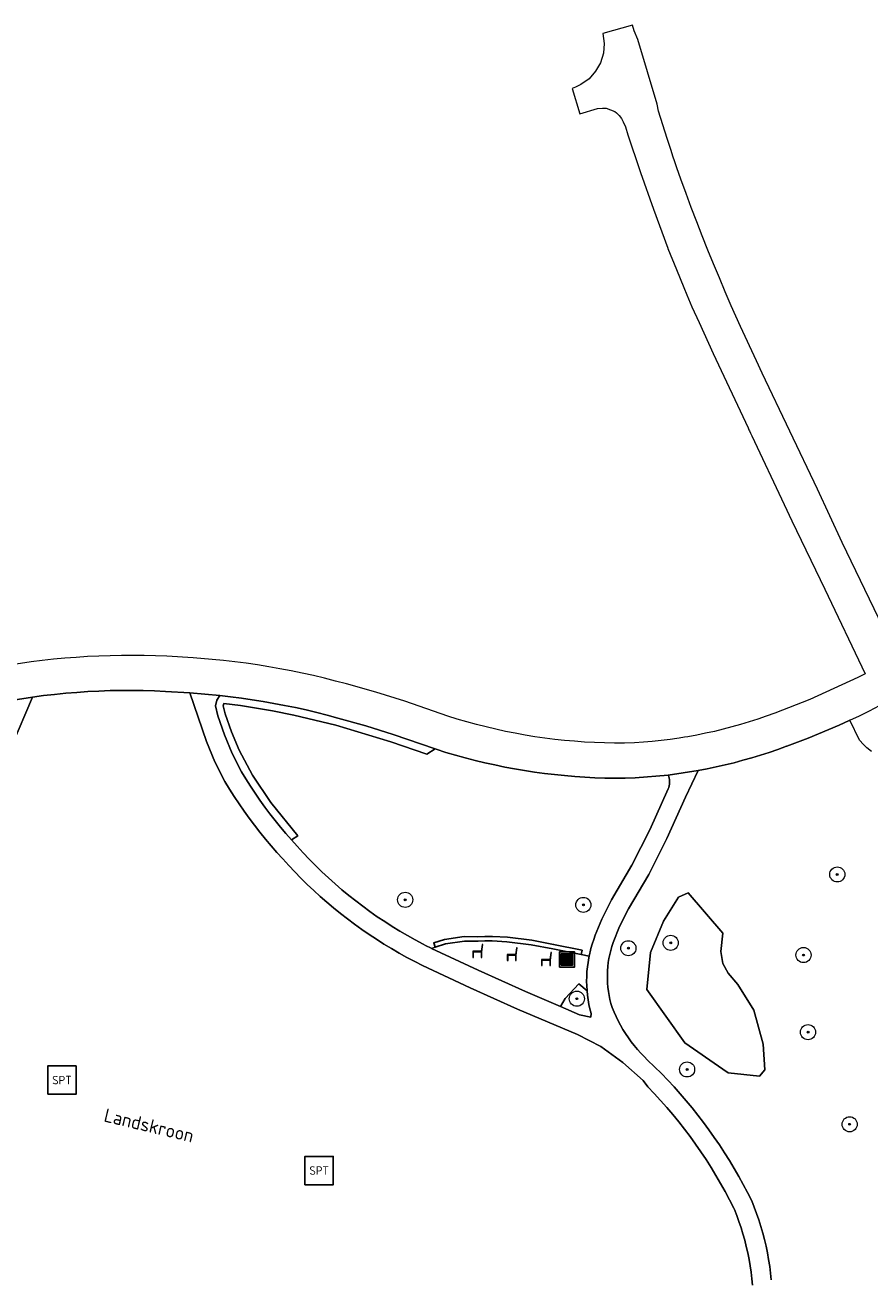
# Model space of a CAD drawing. Header units: metres. Extents: x 89394 to 92106, y 463550 to 466167.
# Tile 102 of 112: x 91046 to 91158, y 465354 to 465520. Entities that reach past the tile are written whole.
import ezdxf
from ezdxf.enums import TextEntityAlignment as Align

# ---------------------------------------------------------------- set-up
doc = ezdxf.new("R2010")
doc.units = ezdxf.units.M
for name, color, linetype, lineweight in [('B-PV-GR-BEPLANTING_CULTUUR_HEESTERS-GV', 90, 'Continuous', 18), ('B-PV-GR-BEPLANTING_CULTUUR_VASTE PLANTENVAK-GV', 90, 'Continuous', 18), ('B-PV-GR-BOOM-S', 90, 'Continuous', 25), ('B-PV-GR-HAAG-GV', 90, 'Continuous', 25), ('B-PV-IE-MEUBILAIR_WEGMEUBILAIR-S', 7, 'Continuous', 25), ('B-PV-IE-MEUBILAIR_WEGMEUBILAIR_AFVALBAK-S', 7, 'Continuous', 25), ('B-PV-OG-TERREIN_BEGROEID-GV', 7, 'Continuous', 18), ('B-PV-OG-TOPOGRAFIE-T18', 1, 'Continuous', 18), ('B-PV-VH-VERHARDING_ASFALT-GV', 210, 'Continuous', 18), ('B-PV-VH-VERHARDING_HALFVERHARDING_SCHELP-GV', 210, 'Continuous', 18), ('B-PV-VH-VERHARDING_STRAATBAKSTEEN-GV', 40, 'Continuous', 18)]:
    doc.layers.add(name, color=color, linetype=linetype, lineweight=lineweight)
doc.styles.add('NLCS-ISO', font='NLCS-ISO.ttf')
doc.styles.add('NLCS-ISO-M500-T18', font='NLCS-ISO.ttf', dxfattribs={"height": 0.9})

# ---------------------------------------------------------------- blocks, each defined once
blk = doc.blocks.new('SIE-WEG_AFVALBAK-SO')
h = blk.add_hatch(color=256)
h.dxf.hatch_style = 1
h.paths.add_polyline_path([(-1.5, -1.5), (1.5, -1.5), (1.5, 1.5), (-1.5, 1.5)])
for points in [[(-2, -2), (2, -2), (2, 2), (-2, 2)], [(-1.5, -1.5), (1.5, -1.5), (1.5, 1.5), (-1.5, 1.5)]]:
    blk.add_lwpolyline(points, close=True)
blk = doc.blocks.new('SIE-WEG_ZITBANK-SO')
at = {"color": 0, "linetype": 'ByBlock', "lineweight": 18}
blk.add_lwpolyline([(-0.91, -1.63), (-0.91, -0.2), (1.09, -0.2), (1.09, -1.63), (1.29, -1.63), (1.29, -0.21), (1.54, 1.78), (1.33, 1.78), (1.11, 0), (-1.11, 0), (-1.11, -1.63)], close=True, dxfattribs=at)
blk = doc.blocks.new('SIE-WEG_SPEELTOESTEL-SO')
at = {"flags": 128}
blk.add_lwpolyline([(-3.75, -3.75), (3.75, -3.75), (3.75, 3.75), (-3.75, 3.75)], close=True, dxfattribs=at)
at = {"style": 'NLCS-ISO'}
blk.add_text('SPT', height=2.25, dxfattribs=at).set_placement((0, 0), align=Align.MIDDLE_CENTER)
blk = doc.blocks.new('SGR-BOOM_GBKN-SO')
at = {"linetype": 'ByBlock', "lineweight": 18}
h = blk.add_hatch(color=0, dxfattribs=at)
h.dxf.hatch_style = 1
edge = h.paths.add_edge_path()
edge.add_arc((0, 0), 0.25, 0, 360)
at = {"color": 0, "linetype": 'ByBlock', "lineweight": 18}
for radius in [2, 0.25]:
    blk.add_circle((0, 0), radius, dxfattribs=at)
at = {"color": 0, "linetype": 'ByBlock', "lineweight": 18, "style": 'NLCS-ISO'}
blk.add_attdef('SOORT', (2.5, 0), '', height=1.5, dxfattribs=at)

msp = doc.modelspace()

# ---------------------------------------------------------------- linework, layer by layer
at = {"layer": 'B-PV-GR-BEPLANTING_CULTUUR_HEESTERS-GV', "flags": 128}
for points in [[(91100.004, 465398.17), (91101.353, 465398.593), (91103.862, 465398.973), (91105.661, 465398.957), (91106.574, 465399.004), (91107.535, 465398.988), (91109.489, 465398.88), (91112.681, 465398.491), (91115.543, 465397.943), (91119.321, 465397.183), (91119.439, 465397.771), (91115.659, 465398.532), (91112.774, 465399.084), (91109.542, 465399.478), (91107.556, 465399.588), (91106.563, 465399.604), (91105.648, 465399.557), (91103.819, 465399.573), (91101.218, 465399.179), (91099.825, 465398.743)], [(91120.094, 465392.381), (91119.008, 465393.299), (91117.192, 465391.377), (91116.552, 465390.314), (91119.104, 465389.224), (91120.588, 465388.9), (91120.626, 465389.386), (91120.472, 465389.988), (91120.341, 465390.595), (91120.233, 465391.207), (91120.149, 465391.823)]]:
    msp.add_lwpolyline(points, close=True, dxfattribs=at)
at = {"layer": 'B-PV-GR-BEPLANTING_CULTUUR_VASTE PLANTENVAK-GV', "flags": 128}
msp.add_lwpolyline([(91138.04, 465400.041), (91133.465, 465405.362), (91132.199, 465404.778), (91130.187, 465401.598), (91128.468, 465397.445), (91127.981, 465392.545), (91133.01, 465385.504), (91138.04, 465382.032), (91138.786, 465381.545), (91142.907, 465381.091), (91143.621, 465381.935), (91143.394, 465385.342), (91142.161, 465389.82), (91140.052, 465393.227), (91138.786, 465394.719), (91138.04, 465395.985), (91137.78, 465397.575)], close=True, dxfattribs=at)
at = {"layer": 'B-PV-GR-HAAG-GV', "flags": 128}
msp.add_lwpolyline([(91100.004, 465398.17), (91101.353, 465398.593), (91103.862, 465398.973), (91105.661, 465398.957), (91106.574, 465399.004), (91107.535, 465398.988), (91109.489, 465398.88), (91112.681, 465398.491), (91115.543, 465397.943), (91119.321, 465397.183), (91119.439, 465397.771), (91115.659, 465398.532), (91112.774, 465399.084), (91109.542, 465399.478), (91107.556, 465399.588), (91106.563, 465399.604), (91105.648, 465399.557), (91103.819, 465399.573), (91101.218, 465399.179), (91099.825, 465398.743)], close=True, dxfattribs=at)
at = {"layer": 'B-PV-OG-TERREIN_BEGROEID-GV', "flags": 128}
for points in [[(91141.982, 465353.39), (91141.902, 465354.251), (91141.8, 465355.109), (91141.675, 465355.965), (91141.529, 465356.817), (91141.362, 465357.666), (91141.172, 465358.509), (91140.961, 465359.348), (91140.729, 465360.181), (91140.476, 465361.008), (91140.201, 465361.827), (91139.906, 465362.64), (91139.59, 465363.445), (91139.52, 465363.599), (91138.959, 465364.7), (91138.376, 465365.79), (91137.773, 465366.869), (91137.149, 465367.936), (91136.504, 465368.99), (91135.839, 465370.032), (91135.153, 465371.06), (91134.448, 465372.076), (91133.724, 465373.077), (91132.98, 465374.064), (91132.217, 465375.036), (91131.435, 465375.994), (91130.635, 465376.936), (91129.817, 465377.862), (91128.981, 465378.772), (91128.127, 465379.666), (91127.497, 465380.522), (91124.827, 465382.913), (91121.916, 465385.015), (91118.841, 465386.624), (91110.895, 465389.958), (91104.598, 465392.799), (91098.317, 465395.745), (91097.272, 465396.273), (91096.238, 465396.822), (91095.214, 465397.39), (91094.202, 465397.978), (91093.201, 465398.585), (91092.212, 465399.212), (91091.235, 465399.857), (91090.271, 465400.522), (91089.32, 465401.204), (91088.382, 465401.905), (91087.458, 465402.624), (91086.547, 465403.36), (91085.652, 465404.114), (91084.771, 465404.885), (91083.904, 465405.672), (91083.054, 465406.477), (91082.218, 465407.297), (91081.399, 465408.134), (91080.596, 465408.986), (91079.81, 465409.853), (91079.024, 465410.715), (91078.256, 465411.592), (91077.505, 465412.484), (91076.771, 465413.391), (91076.056, 465414.311), (91075.359, 465415.246), (91074.68, 465416.195), (91074.02, 465417.156), (91073.379, 465418.13), (91072.758, 465419.117), (91072.156, 465420.116), (91070.833, 465422.715), (91069.697, 465425.408), (91067.488, 465431.872), (91064.285, 465432.044), (91062.817, 465432.111), (91061.349, 465432.154), (91059.88, 465432.174), (91058.411, 465432.17), (91056.942, 465432.143), (91055.474, 465432.092), (91054.007, 465432.018), (91052.541, 465431.92), (91051.077, 465431.799), (91049.615, 465431.655), (91048.156, 465431.487), (91046.699, 465431.296), (91043.882, 465424.759)], [(91157.759, 465424.106), (91157.11, 465424.575), (91156.674, 465425.007), (91156.14, 465425.592), (91154.865, 465428.222), (91154.803, 465428.193), (91153.449, 465427.578), (91152.086, 465426.982), (91150.715, 465426.407), (91149.336, 465425.852), (91147.948, 465425.317), (91146.553, 465424.802), (91146.501, 465424.783), (91145.36, 465424.369), (91144.211, 465423.974), (91143.056, 465423.601), (91141.895, 465423.247), (91140.727, 465422.915), (91139.553, 465422.603), (91138.375, 465422.312), (91137.191, 465422.043), (91136.003, 465421.794), (91134.81, 465421.566), (91133.114, 465418.043), (91130.667, 465412.573), (91128.247, 465407.812), (91125.553, 465403.241), (91124.404, 465400.928), (91123.547, 465398.792), (91123.375, 465398.272), (91123.225, 465397.746), (91123.095, 465397.214), (91122.988, 465396.677), (91122.902, 465396.136), (91122.838, 465395.592), (91122.796, 465395.046), (91122.776, 465394.499), (91122.778, 465393.952), (91122.803, 465393.405), (91122.849, 465392.859), (91122.917, 465392.316), (91123.008, 465391.776), (91123.12, 465391.24), (91123.253, 465390.709), (91123.408, 465390.184), (91123.656, 465389.582), (91123.924, 465388.988), (91124.212, 465388.404), (91124.52, 465387.83), (91124.847, 465387.266), (91125.193, 465386.714), (91125.558, 465386.174), (91125.94, 465385.647), (91126.341, 465385.134), (91126.759, 465384.634), (91127.193, 465384.148), (91127.644, 465383.678), (91128.11, 465383.223), (91129.954, 465381.445), (91130.797, 465380.563), (91131.624, 465379.665), (91132.434, 465378.753), (91133.227, 465377.826), (91134.003, 465376.884), (91134.762, 465375.928), (91135.502, 465374.958), (91136.225, 465373.975), (91136.93, 465372.979), (91137.616, 465371.969), (91138.283, 465370.948), (91138.931, 465369.914), (91139.561, 465368.869), (91140.171, 465367.812), (91140.761, 465366.744), (91141.331, 465365.665), (91141.882, 465364.576), (91142.217, 465363.737), (91142.53, 465362.891), (91142.823, 465362.036), (91143.094, 465361.175), (91143.344, 465360.307), (91143.572, 465359.434), (91143.778, 465358.555), (91143.963, 465357.671), (91144.125, 465356.782), (91144.265, 465355.89), (91144.384, 465354.995), (91144.48, 465354.097)]]:
    msp.add_lwpolyline(points, dxfattribs=at)
for points in [[(91071.47, 465431.514), (91071.073, 465430.872), (91070.9, 465430.143), (91071.216, 465428.798), (91072.082, 465426.311), (91073.129, 465423.822), (91074.353, 465421.412), (91074.932, 465420.452), (91075.53, 465419.503), (91076.146, 465418.567), (91076.781, 465417.642), (91077.433, 465416.731), (91078.104, 465415.832), (91078.792, 465414.947), (91079.498, 465414.076), (91080.22, 465413.218), (91080.959, 465412.375), (91081.809, 465412.914), (91078.238, 465417.326), (91075.79, 465420.968), (91074.033, 465424.253), (91073.016, 465426.67), (91072.178, 465429.078), (91071.927, 465430.142), (91071.998, 465430.44), (91074.203, 465430.164), (91078.457, 465429.476), (91081.26, 465428.917), (91086.844, 465427.553), (91094.135, 465425.384), (91098.893, 465423.743), (91099.973, 465424.428), (91094.441, 465426.336), (91090.8, 465427.503), (91087.105, 465428.519), (91085.705, 465428.893), (91084.301, 465429.247), (91082.891, 465429.581), (91081.476, 465429.894), (91080.058, 465430.187), (91078.635, 465430.46), (91077.208, 465430.712), (91075.778, 465430.943), (91074.345, 465431.154), (91072.909, 465431.344)], [(91130.82, 465420.962), (91126.476, 465420.576), (91125.139, 465420.552), (91123.801, 465420.551), (91122.464, 465420.573), (91121.127, 465420.617), (91119.791, 465420.684), (91118.457, 465420.773), (91117.124, 465420.885), (91115.793, 465421.02), (91114.465, 465421.177), (91113.14, 465421.357), (91111.818, 465421.559), (91110.499, 465421.783), (91109.185, 465422.03), (91107.874, 465422.299), (91106.569, 465422.59), (91105.269, 465422.903), (91103.974, 465423.239), (91102.685, 465423.596), (91101.402, 465423.974), (91100.126, 465424.375), (91099.973, 465424.428), (91098.893, 465423.743), (91094.135, 465425.384), (91086.844, 465427.553), (91081.26, 465428.917), (91078.457, 465429.476), (91074.203, 465430.164), (91071.998, 465430.44), (91071.927, 465430.142), (91072.178, 465429.078), (91073.016, 465426.67), (91074.033, 465424.253), (91075.79, 465420.968), (91078.238, 465417.326), (91081.809, 465412.914), (91080.959, 465412.375), (91081.715, 465411.547), (91082.509, 465410.673), (91083.32, 465409.815), (91084.148, 465408.973), (91084.993, 465408.149), (91085.855, 465407.342), (91086.733, 465406.553), (91087.626, 465405.781), (91088.536, 465405.028), (91089.46, 465404.293), (91090.399, 465403.578), (91091.352, 465402.881), (91092.32, 465402.204), (91093.3, 465401.547), (91094.294, 465400.909), (91095.301, 465400.292), (91096.32, 465399.696), (91097.35, 465399.12), (91098.393, 465398.565), (91098.723, 465398.398), (91099.446, 465398.032), (91099.493, 465398.01), (91100.004, 465398.17), (91099.825, 465398.743), (91101.218, 465399.179), (91103.819, 465399.573), (91105.648, 465399.557), (91106.563, 465399.604), (91107.556, 465399.588), (91109.542, 465399.478), (91112.774, 465399.084), (91115.659, 465398.532), (91119.439, 465397.771), (91119.321, 465397.183), (91120.363, 465396.973), (91120.448, 465397.38), (91120.493, 465397.559), (91120.598, 465397.983), (91120.771, 465398.58), (91120.966, 465399.17), (91121.184, 465399.752), (91122.049, 465401.881), (91123.304, 465404.417), (91126.01, 465409.036), (91128.386, 465413.713), (91130.817, 465419.139), (91130.897, 465419.332), (91130.958, 465419.532), (91130.999, 465419.737), (91131.019, 465419.946), (91131.02, 465420.155), (91131, 465420.363), (91130.959, 465420.568), (91130.899, 465420.768)], [(91133.465, 465405.362), (91138.04, 465400.041), (91137.78, 465397.575), (91138.04, 465395.985), (91138.786, 465394.719), (91140.052, 465393.227), (91142.161, 465389.82), (91143.394, 465385.342), (91143.621, 465381.935), (91142.907, 465381.091), (91138.786, 465381.545), (91138.04, 465382.032), (91133.01, 465385.504), (91127.981, 465392.545), (91128.468, 465397.445), (91130.187, 465401.598), (91132.199, 465404.778)]]:
    msp.add_lwpolyline(points, close=True, dxfattribs=at)
at = {"layer": 'B-PV-VH-VERHARDING_ASFALT-GV', "flags": 128}
for points in [[(91043.882, 465424.759), (91046.699, 465431.296), (91042.963, 465430.696)], [(91144.48, 465354.097), (91144.384, 465354.995), (91144.265, 465355.89), (91144.125, 465356.782), (91143.963, 465357.671), (91143.778, 465358.555), (91143.572, 465359.434), (91143.344, 465360.307), (91143.094, 465361.175), (91142.823, 465362.036), (91142.53, 465362.891), (91142.217, 465363.737), (91141.882, 465364.576), (91141.331, 465365.665), (91140.761, 465366.744), (91140.171, 465367.812), (91139.561, 465368.869), (91138.931, 465369.914), (91138.283, 465370.948), (91137.616, 465371.969), (91136.93, 465372.979), (91136.225, 465373.975), (91135.502, 465374.958), (91134.762, 465375.928), (91134.003, 465376.884), (91133.227, 465377.826), (91132.434, 465378.753), (91131.624, 465379.665), (91130.797, 465380.563), (91129.954, 465381.445), (91128.11, 465383.223), (91127.644, 465383.678), (91127.193, 465384.148), (91126.759, 465384.634), (91126.341, 465385.134), (91125.94, 465385.647), (91125.558, 465386.174), (91125.193, 465386.714), (91124.847, 465387.266), (91124.52, 465387.83), (91124.212, 465388.404), (91123.924, 465388.988), (91123.656, 465389.582), (91123.408, 465390.184), (91123.253, 465390.709), (91123.12, 465391.24), (91123.008, 465391.776), (91122.917, 465392.316), (91122.849, 465392.859), (91122.803, 465393.405), (91122.778, 465393.952), (91122.776, 465394.499), (91122.796, 465395.046), (91122.838, 465395.592), (91122.902, 465396.136), (91122.988, 465396.677), (91123.095, 465397.214), (91123.225, 465397.746), (91123.375, 465398.272), (91123.547, 465398.792), (91124.404, 465400.928), (91125.553, 465403.241), (91128.247, 465407.812), (91130.667, 465412.573), (91133.114, 465418.043), (91134.81, 465421.566), (91130.82, 465420.962), (91130.899, 465420.768), (91130.959, 465420.568), (91131, 465420.363), (91131.02, 465420.155), (91131.019, 465419.946), (91130.999, 465419.737), (91130.958, 465419.532), (91130.897, 465419.332), (91130.817, 465419.139), (91128.386, 465413.713), (91126.01, 465409.036), (91123.304, 465404.417), (91122.049, 465401.881), (91121.184, 465399.752), (91120.966, 465399.17), (91120.771, 465398.58), (91120.598, 465397.983), (91120.493, 465397.559), (91120.448, 465397.38), (91120.363, 465396.973), (91120.321, 465396.772), (91120.217, 465396.159), (91120.137, 465395.543), (91120.08, 465394.925), (91120.046, 465394.304), (91120.036, 465393.683), (91120.05, 465393.062), (91120.088, 465392.441), (91120.094, 465392.381), (91120.149, 465391.823), (91120.233, 465391.207), (91120.341, 465390.595), (91120.472, 465389.988), (91120.626, 465389.386), (91120.588, 465388.9), (91119.104, 465389.224), (91116.552, 465390.314), (91111.927, 465392.289), (91105.663, 465395.116), (91099.493, 465398.01), (91099.446, 465398.032), (91098.723, 465398.398), (91098.393, 465398.565), (91097.35, 465399.12), (91096.32, 465399.696), (91095.301, 465400.292), (91094.294, 465400.909), (91093.3, 465401.547), (91092.32, 465402.204), (91091.352, 465402.881), (91090.399, 465403.578), (91089.46, 465404.293), (91088.536, 465405.028), (91087.626, 465405.781), (91086.733, 465406.553), (91085.855, 465407.342), (91084.993, 465408.149), (91084.148, 465408.973), (91083.32, 465409.815), (91082.509, 465410.673), (91081.715, 465411.547), (91080.959, 465412.375), (91080.22, 465413.218), (91079.498, 465414.076), (91078.792, 465414.947), (91078.104, 465415.832), (91077.433, 465416.731), (91076.781, 465417.642), (91076.146, 465418.567), (91075.53, 465419.503), (91074.932, 465420.452), (91074.353, 465421.412), (91073.129, 465423.822), (91072.082, 465426.311), (91071.216, 465428.798), (91070.9, 465430.143), (91071.073, 465430.872), (91071.47, 465431.514), (91067.488, 465431.872), (91069.697, 465425.408), (91070.833, 465422.715), (91072.156, 465420.116), (91072.758, 465419.117), (91073.379, 465418.13), (91074.02, 465417.156), (91074.68, 465416.195), (91075.359, 465415.246), (91076.056, 465414.311), (91076.771, 465413.391), (91077.505, 465412.484), (91078.256, 465411.592), (91079.024, 465410.715), (91079.81, 465409.853), (91080.596, 465408.986), (91081.399, 465408.134), (91082.218, 465407.297), (91083.054, 465406.477), (91083.904, 465405.672), (91084.771, 465404.885), (91085.652, 465404.114), (91086.547, 465403.36), (91087.458, 465402.624), (91088.382, 465401.905), (91089.32, 465401.204), (91090.271, 465400.522), (91091.235, 465399.857), (91092.212, 465399.212), (91093.201, 465398.585), (91094.202, 465397.978), (91095.214, 465397.39), (91096.238, 465396.822), (91097.272, 465396.273), (91098.317, 465395.745), (91104.598, 465392.799), (91110.895, 465389.958), (91118.841, 465386.624), (91121.916, 465385.015), (91124.827, 465382.913), (91127.497, 465380.522), (91128.127, 465379.666), (91128.981, 465378.772), (91129.817, 465377.862), (91130.635, 465376.936), (91131.435, 465375.994), (91132.217, 465375.036), (91132.98, 465374.064), (91133.724, 465373.077), (91134.448, 465372.076), (91135.153, 465371.06), (91135.839, 465370.032), (91136.504, 465368.99), (91137.149, 465367.936), (91137.773, 465366.869), (91138.376, 465365.79), (91138.959, 465364.7), (91139.52, 465363.599), (91139.59, 465363.445), (91139.906, 465362.64), (91140.201, 465361.827), (91140.476, 465361.008), (91140.729, 465360.181), (91140.961, 465359.348), (91141.172, 465358.509), (91141.362, 465357.666), (91141.529, 465356.817), (91141.675, 465355.965), (91141.8, 465355.109), (91141.902, 465354.251), (91141.982, 465353.39)]]:
    msp.add_lwpolyline(points, dxfattribs=at)
at = {"layer": 'B-PV-VH-VERHARDING_HALFVERHARDING_SCHELP-GV', "flags": 128}
msp.add_lwpolyline([(91120.363, 465396.973), (91119.321, 465397.183), (91115.543, 465397.943), (91112.681, 465398.491), (91109.489, 465398.88), (91107.535, 465398.988), (91106.574, 465399.004), (91105.661, 465398.957), (91103.862, 465398.973), (91101.353, 465398.593), (91100.004, 465398.17), (91099.493, 465398.01), (91105.663, 465395.116), (91111.927, 465392.289), (91116.552, 465390.314), (91117.192, 465391.377), (91119.008, 465393.299), (91120.094, 465392.381), (91120.088, 465392.441), (91120.05, 465393.062), (91120.036, 465393.683), (91120.046, 465394.304), (91120.08, 465394.925), (91120.137, 465395.543), (91120.217, 465396.159), (91120.321, 465396.772)], close=True, dxfattribs=at)
at = {"layer": 'B-PV-VH-VERHARDING_STRAATBAKSTEEN-GV', "flags": 128}
for points in [[(91159.3, 465440.488), (91157.462, 465444.268), (91153.876, 465451.776), (91150.576, 465458.829), (91143.28, 465474.19), (91142.51, 465475.816), (91140.419, 465480.374), (91139.169, 465483.118), (91138.384, 465484.945), (91137.614, 465486.807), (91136.845, 465488.656), (91136.091, 465490.493), (91135.343, 465492.37), (91134.612, 465494.247), (91133.89, 465496.119), (91133.216, 465498.004), (91132.518, 465499.892), (91132.255, 465500.649), (91131.991, 465501.405), (91131.727, 465502.162), (91131.463, 465502.918), (91131.216, 465503.677), (91130.703, 465505.264), (91129.537, 465508.875), (91129.385, 465509.8), (91126.831, 465518.395), (91126.305, 465519.527), (91126.098, 465520.295), (91122.168, 465519.176), (91122.348, 465517.876), (91122.244, 465516.569), (91121.863, 465515.314), (91121.221, 465514.169), (91120.348, 465513.19), (91119.286, 465512.42), (91118.58, 465512.091), (91118.115, 465511.916), (91119.129, 465508.521), (91121.481, 465509.247), (91122.154, 465509.302), (91122.6, 465509.274), (91123.213, 465509.08), (91123.784, 465508.844), (91123.993, 465508.659), (91124.357, 465508.339), (91124.66, 465507.937), (91124.859, 465507.471), (91125.163, 465506.799), (91125.49, 465505.754), (91127.08, 465501.025), (91127.165, 465500.786), (91128.89, 465495.913), (91130.777, 465490.755), (91130.794, 465490.709), (91131.939, 465487.927), (91132.894, 465485.558), (91133.283, 465484.554), (91133.965, 465482.993), (91134.909, 465480.924), (91136.786, 465476.798), (91141.399, 465466.933), (91141.516, 465466.686), (91141.574, 465466.563), (91141.717, 465466.26), (91141.882, 465465.911), (91146.187, 465456.788), (91147.207, 465454.628), (91151.546, 465445.59), (91156.903, 465434.352), (91155.93, 465433.903), (91149.58, 465430.971), (91144.924, 465429.157), (91143.805, 465428.75), (91142.678, 465428.365), (91141.545, 465428), (91140.404, 465427.657), (91139.258, 465427.334), (91138.106, 465427.034), (91136.948, 465426.755), (91135.785, 465426.497), (91134.618, 465426.261), (91133.447, 465426.047), (91132.981, 465425.971), (91132.272, 465425.855), (91131.965, 465425.811), (91131.093, 465425.685), (91129.911, 465425.537), (91128.727, 465425.411), (91127.541, 465425.307), (91126.353, 465425.225), (91125.033, 465425.201), (91123.713, 465425.201), (91122.392, 465425.224), (91121.073, 465425.271), (91119.755, 465425.342), (91118.438, 465425.436), (91117.123, 465425.553), (91115.81, 465425.694), (91114.5, 465425.858), (91113.193, 465426.046), (91111.889, 465426.256), (91110.59, 465426.491), (91109.295, 465426.748), (91108.005, 465427.028), (91106.72, 465427.331), (91105.44, 465427.657), (91104.167, 465428.006), (91102.9, 465428.378), (91101.64, 465428.772), (91095.959, 465430.731), (91092.126, 465431.96), (91088.244, 465433.028), (91086.788, 465433.417), (91085.326, 465433.784), (91083.859, 465434.131), (91082.387, 465434.456), (91080.911, 465434.76), (91079.43, 465435.043), (91077.946, 465435.305), (91076.457, 465435.545), (91074.966, 465435.763), (91073.472, 465435.96), (91071.974, 465436.136), (91070.475, 465436.29), (91067.961, 465436.5), (91064.461, 465436.689), (91062.962, 465436.752), (91061.462, 465436.792), (91059.961, 465436.81), (91058.461, 465436.804), (91056.96, 465436.776), (91055.46, 465436.725), (91053.962, 465436.651), (91052.464, 465436.555), (91050.968, 465436.435), (91049.474, 465436.293), (91047.983, 465436.128), (91046.494, 465435.941), (91043.962, 465435.568)], [(91042.963, 465430.696), (91046.699, 465431.296), (91048.156, 465431.487), (91049.615, 465431.655), (91051.077, 465431.799), (91052.541, 465431.92), (91054.007, 465432.018), (91055.474, 465432.092), (91056.942, 465432.143), (91058.411, 465432.17), (91059.88, 465432.174), (91061.349, 465432.154), (91062.817, 465432.111), (91064.285, 465432.044), (91067.488, 465431.872), (91071.47, 465431.514), (91072.909, 465431.344), (91074.345, 465431.154), (91075.778, 465430.943), (91077.208, 465430.712), (91078.635, 465430.46), (91080.058, 465430.187), (91081.476, 465429.894), (91082.891, 465429.581), (91084.301, 465429.247), (91085.705, 465428.893), (91087.105, 465428.519), (91090.8, 465427.503), (91094.441, 465426.336), (91099.973, 465424.428), (91100.126, 465424.375), (91101.402, 465423.974), (91102.685, 465423.596), (91103.974, 465423.239), (91105.269, 465422.903), (91106.569, 465422.59), (91107.874, 465422.299), (91109.185, 465422.03), (91110.499, 465421.783), (91111.818, 465421.559), (91113.14, 465421.357), (91114.465, 465421.177), (91115.793, 465421.02), (91117.124, 465420.885), (91118.457, 465420.773), (91119.791, 465420.684), (91121.127, 465420.617), (91122.464, 465420.573), (91123.801, 465420.551), (91125.139, 465420.552), (91126.476, 465420.576), (91130.82, 465420.962), (91134.81, 465421.566), (91136.003, 465421.794), (91137.191, 465422.043), (91138.375, 465422.312), (91139.553, 465422.603), (91140.727, 465422.915), (91141.895, 465423.247), (91143.056, 465423.601), (91144.211, 465423.974), (91145.36, 465424.369), (91146.501, 465424.783), (91146.553, 465424.802), (91147.948, 465425.317), (91149.336, 465425.852), (91150.715, 465426.407), (91152.086, 465426.982), (91153.449, 465427.578), (91154.803, 465428.193), (91154.865, 465428.222), (91156.148, 465428.827), (91157.483, 465429.481), (91158.809, 465430.155)]]:
    msp.add_lwpolyline(points, dxfattribs=at)

# ---------------------------------------------------------------- block references
at = {"layer": 'B-PV-GR-BOOM-S', "xscale": 0.5, "yscale": 0.5, "zscale": 0.5}
for p in [(91153.211, 465407.802), (91096.018, 465404.444), (91119.6, 465403.766), (91131.161, 465398.743), (91125.559, 465398.028), (91148.739, 465397.126), (91118.742, 465391.342), (91149.336, 465386.912), (91133.331, 465381.979), (91154.85, 465374.711)]:
    msp.add_blockref('SGR-BOOM_GBKN-SO', p, dxfattribs=at)
at = {"layer": 'B-PV-IE-MEUBILAIR_WEGMEUBILAIR-S', "xscale": 0.5, "yscale": 0.5, "zscale": 0.5}
for name, p in [('SIE-WEG_ZITBANK-SO', (91105.524, 465397.637)), ('SIE-WEG_ZITBANK-SO', (91110.082, 465397.201)), ('SIE-WEG_ZITBANK-SO', (91114.617, 465396.553)), ('SIE-WEG_SPEELTOESTEL-SO', (91050.578, 465380.566)), ('SIE-WEG_SPEELTOESTEL-SO', (91084.625, 465368.585))]:
    msp.add_blockref(name, p, dxfattribs=at)
at = {"layer": 'B-PV-IE-MEUBILAIR_WEGMEUBILAIR_AFVALBAK-S', "xscale": 0.5, "yscale": 0.5, "zscale": 0.5}
msp.add_blockref('SIE-WEG_AFVALBAK-SO', (91117.432, 465396.542), dxfattribs=at)

# ---------------------------------------------------------------- texts
at = {"layer": 'B-PV-OG-TOPOGRAFIE-T18', "style": 'NLCS-ISO-M500-T18'}
msp.add_text('Landskroon', height=1.8, rotation=346.4, dxfattribs=at).set_placement((91062.112, 465374.564), align=Align.MIDDLE)

doc.saveas('drawing.dxf')
